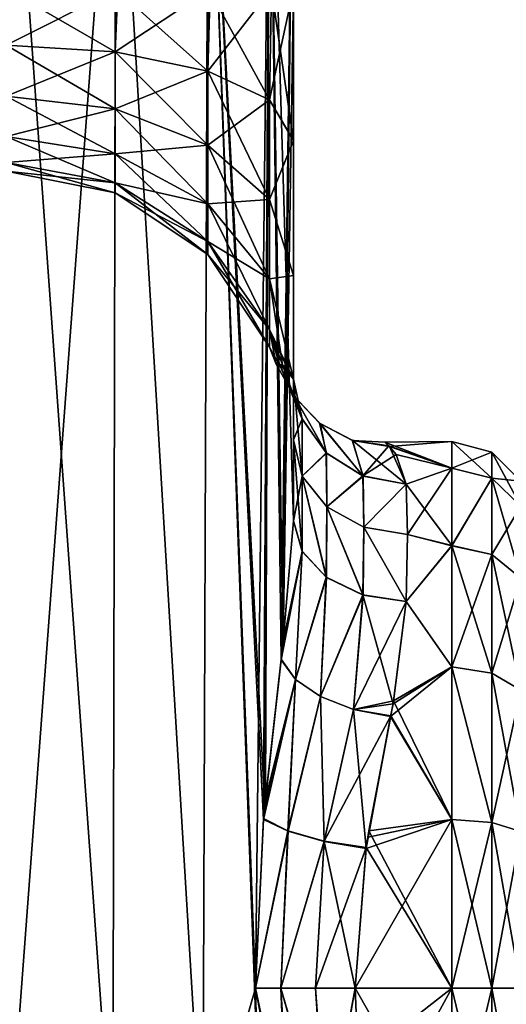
# Model space of a CAD drawing. Extents: x -23 to 470, y -1800 to 0.
# Tile 40 of 181: x 208 to 229, y -1773 to -1729. Entities that reach past the tile are written whole.
import ezdxf

# ---------------------------------------------------------------- set-up
doc = ezdxf.new("R2010")
doc.units = 0
doc.header["$LTSCALE"] = 41.718519
for name, color, linetype in [('1464', 7, 'CONTINUOUS'), ('1465', 7, 'CONTINUOUS'), ('1470', 7, 'CONTINUOUS'), ('1473', 7, 'CONTINUOUS'), ('1474', 7, 'CONTINUOUS'), ('1478', 7, 'CONTINUOUS'), ('1482', 7, 'CONTINUOUS'), ('1483', 7, 'CONTINUOUS'), ('1505', 7, 'CONTINUOUS'), ('1506', 7, 'CONTINUOUS'), ('1507', 7, 'CONTINUOUS'), ('1508', 7, 'CONTINUOUS'), ('1509', 7, 'CONTINUOUS'), ('1510', 7, 'CONTINUOUS'), ('1511', 7, 'CONTINUOUS')]:
    doc.layers.add(name, color=color, linetype=linetype)

msp = doc.modelspace()

# ---------------------------------------------------------------- linework, layer by layer
at = {"layer": '1464', "linetype": 'CONTINUOUS'}
for points in [[(211.618, -1780, 32.096), (207.05, -1716.55, 33), (207.004, -1780, 33), (211.618, -1780, 32.096)], [(211.742, -1716.55, 32.045), (207.05, -1716.55, 33), (211.618, -1780, 32.096), (211.742, -1716.55, 32.045)], [(215.567, -1780, 29.555), (211.742, -1716.55, 32.045), (211.618, -1780, 32.096), (215.567, -1780, 29.555)], [(215.795, -1716.55, 29.333), (211.742, -1716.55, 32.045), (215.567, -1780, 29.555), (215.795, -1716.55, 29.333)], [(217.979, -1775.895, 26.383), (215.795, -1716.55, 29.333), (215.567, -1780, 29.555), (217.979, -1775.895, 26.383)], [(218.5, -1716.55, 25.279), (215.795, -1716.55, 29.333), (218.285, -1764.013, 25.769), (218.5, -1716.55, 25.279)], [(218.285, -1764.013, 25.769), (215.795, -1716.55, 29.333), (218.231, -1764.592, 25.884), (218.285, -1764.013, 25.769)], [(218.231, -1764.592, 25.884), (215.795, -1716.55, 29.333), (217.876, -1772, 26.571), (218.231, -1764.592, 25.884)], [(217.876, -1772, 26.571), (215.795, -1716.55, 29.333), (217.979, -1775.895, 26.383), (217.876, -1772, 26.571)], [(218.998, -1757.583, 23.832), (218.5, -1716.55, 25.279), (218.285, -1764.013, 25.769), (218.998, -1757.583, 23.832)], [(219.55, -1751.489, 20.502), (219.55, -1728.15, 20.5), (218.5, -1716.55, 25.279), (219.55, -1751.489, 20.502)], [(219.55, -1751.489, 20.502), (218.5, -1716.55, 25.279), (219.071, -1756.933, 23.555), (219.55, -1751.489, 20.502)], [(219.071, -1756.933, 23.555), (218.5, -1716.55, 25.279), (218.998, -1757.583, 23.832), (219.071, -1756.933, 23.555)]]:
    msp.add_3dface(points, dxfattribs=at)
at = {"layer": '1465', "linetype": 'CONTINUOUS'}
for points in [[(211.618, -1780, -32.096), (207.004, -1780, -33), (211.742, -1716.55, -32.045), (211.618, -1780, -32.096)], [(211.742, -1716.55, -32.045), (207.004, -1780, -33), (207.05, -1716.55, -33), (211.742, -1716.55, -32.045)], [(215.567, -1780, -29.555), (211.618, -1780, -32.096), (211.742, -1716.55, -32.045), (215.567, -1780, -29.555)], [(215.795, -1716.55, -29.333), (215.567, -1780, -29.555), (211.742, -1716.55, -32.045), (215.795, -1716.55, -29.333)], [(217.876, -1772, -26.571), (215.567, -1780, -29.555), (215.795, -1716.55, -29.333), (217.876, -1772, -26.571)], [(218.5, -1716.55, -25.279), (217.876, -1772, -26.571), (215.795, -1716.55, -29.333), (218.5, -1716.55, -25.279)], [(218.233, -1764.55, -25.881), (217.876, -1772, -26.571), (218.5, -1716.55, -25.279), (218.233, -1764.55, -25.881)], [(218.314, -1763.691, -25.706), (218.233, -1764.55, -25.881), (218.5, -1716.55, -25.279), (218.314, -1763.691, -25.706)], [(219, -1757.558, -23.824), (218.314, -1763.691, -25.706), (218.5, -1716.55, -25.279), (219, -1757.558, -23.824)], [(219.55, -1716.55, -20.5), (219, -1757.558, -23.824), (218.5, -1716.55, -25.279), (219.55, -1716.55, -20.5)], [(219.088, -1756.772, -23.486), (219, -1757.558, -23.824), (219.55, -1716.55, -20.5), (219.088, -1756.772, -23.486)], [(219.55, -1716.55, -20.5), (219.55, -1728.15, -20.5), (219.088, -1756.772, -23.486), (219.55, -1716.55, -20.5)], [(219.55, -1751.489, -20.502), (219.088, -1756.772, -23.486), (219.55, -1728.15, -20.5), (219.55, -1751.489, -20.502)], [(217.979, -1775.894, -26.384), (215.567, -1780, -29.555), (217.876, -1772, -26.571), (217.979, -1775.894, -26.384)]]:
    msp.add_3dface(points, dxfattribs=at)
at = {"layer": '1470', "linetype": 'CONTINUOUS'}
for points in [[(219.55, -1734.798, -19.391), (219.55, -1751.489, -20.502), (219.55, -1728.15, -20.5), (219.55, -1734.798, -19.391)], [(219.55, -1728.15, 20.5), (219.55, -1751.489, 20.502), (219.55, -1734.809, 19.388), (219.55, -1728.15, 20.5)], [(219.55, -1740.719, -16.193), (219.55, -1751.489, -20.502), (219.55, -1734.798, -19.391), (219.55, -1740.719, -16.193)], [(219.55, -1751.489, 20.502), (219.55, -1747.936, 16.184), (219.55, -1734.809, 19.388), (219.55, -1751.489, 20.502)], [(219.55, -1734.809, 19.388), (219.55, -1747.936, 16.184), (219.55, -1740.722, 16.19), (219.55, -1734.809, 19.388)], [(219.55, -1747.936, -16.184), (219.55, -1751.489, -20.502), (219.55, -1740.719, -16.193), (219.55, -1747.936, -16.184)], [(219.55, -1745.277, -11.265), (219.55, -1747.936, -16.184), (219.55, -1740.719, -16.193), (219.55, -1745.277, -11.265)], [(219.55, -1747.936, 16.184), (219.55, -1745.277, 11.265), (219.55, -1740.722, 16.19), (219.55, -1747.936, 16.184)]]:
    msp.add_3dface(points, dxfattribs=at)
at = {"layer": '1473', "linetype": 'CONTINUOUS'}
for points in [[(222.247, -1772, 24), (222.39, -1775.215, 23.784), (226.5, -1772, 24), (222.247, -1772, 24)], [(226.5, -1772, -24), (226.5, -1779.433, -22.82), (222.247, -1772, -24), (226.5, -1772, -24)], [(222.247, -1772, -24), (226.5, -1779.433, -22.82), (222.39, -1775.214, -23.784), (222.247, -1772, -24)], [(222.39, -1775.215, 23.784), (222.87, -1778.62, 23.069), (226.5, -1772, 24), (222.39, -1775.215, 23.784)], [(226.5, -1772, 24), (222.87, -1778.62, 23.069), (226.5, -1779.432, 22.82), (226.5, -1772, 24)]]:
    msp.add_3dface(points, dxfattribs=at)
at = {"layer": '1474', "linetype": 'CONTINUOUS'}
for points in [[(226.5, -1748, 0), (226.5, -1749.171, -7.407), (223.551, -1748.032, -1.243), (226.5, -1748, 0)], [(223.756, -1748.221, 3.251), (226.5, -1748, 0), (223.551, -1748.032, -1.243), (223.756, -1748.221, 3.251)], [(223.551, -1748.032, -1.243), (226.5, -1749.171, -7.407), (223.727, -1748.192, -3.028), (223.551, -1748.032, -1.243)], [(226.5, -1749.172, 7.407), (226.5, -1748, 0), (223.756, -1748.221, 3.251), (226.5, -1749.172, 7.407)], [(223.727, -1748.192, -3.028), (226.5, -1749.171, -7.407), (224.049, -1748.575, -5.223), (223.727, -1748.192, -3.028)], [(224.5, -1749.885, 9.323), (226.5, -1749.172, 7.407), (223.756, -1748.221, 3.251), (224.5, -1749.885, 9.323)], [(224.049, -1748.575, -5.223), (226.5, -1749.171, -7.407), (224.5, -1749.885, -9.323), (224.049, -1748.575, -5.223)], [(226.5, -1749.171, -7.407), (226.5, -1752.577, -14.098), (224.5, -1749.885, -9.323), (226.5, -1749.171, -7.407)], [(224.55, -1752.085, 13.393), (226.5, -1749.172, 7.407), (224.5, -1749.885, 9.323), (224.55, -1752.085, 13.393)], [(226.5, -1752.579, 14.1), (226.5, -1749.172, 7.407), (224.55, -1752.085, 13.393), (226.5, -1752.579, 14.1)], [(224.5, -1749.885, -9.323), (226.5, -1752.577, -14.098), (224.55, -1752.085, -13.393), (224.5, -1749.885, -9.323)], [(224.55, -1752.085, -13.393), (226.5, -1752.577, -14.098), (224.5, -1755.024, -16.966), (224.55, -1752.085, -13.393)], [(224.5, -1755.024, 16.966), (226.5, -1752.579, 14.1), (224.55, -1752.085, 13.393), (224.5, -1755.024, 16.966)], [(226.5, -1752.577, -14.098), (226.5, -1757.897, -19.419), (224.5, -1755.024, -16.966), (226.5, -1752.577, -14.098)], [(226.5, -1757.901, 19.422), (226.5, -1752.579, 14.1), (224.5, -1755.024, 16.966), (226.5, -1757.901, 19.422)], [(223.918, -1759.523, 20.502), (226.5, -1757.901, 19.422), (224.5, -1755.024, 16.966), (223.918, -1759.523, 20.502)], [(224.5, -1755.024, -16.966), (226.5, -1757.897, -19.419), (223.942, -1759.39, -20.42), (224.5, -1755.024, -16.966)], [(226.5, -1764.593, 22.828), (226.5, -1757.901, 19.422), (223.812, -1760.067, 20.823), (226.5, -1764.593, 22.828)], [(223.812, -1760.067, 20.823), (226.5, -1757.901, 19.422), (223.918, -1759.523, 20.502), (223.812, -1760.067, 20.823)], [(226.5, -1757.897, -19.419), (226.5, -1764.593, -22.828), (223.942, -1759.39, -20.42), (226.5, -1757.897, -19.419)], [(223.942, -1759.39, -20.42), (226.5, -1764.593, -22.828), (223.814, -1760.047, -20.812), (223.942, -1759.39, -20.42)], [(222.819, -1765.366, 23.065), (226.5, -1764.593, 22.828), (223.812, -1760.067, 20.823), (222.819, -1765.366, 23.065)], [(223.814, -1760.047, -20.812), (226.5, -1764.593, -22.828), (222.86, -1765.098, -22.986), (223.814, -1760.047, -20.812)], [(222.247, -1772, 24), (226.5, -1772, 24), (226.5, -1764.593, 22.828), (222.247, -1772, 24)], [(222.247, -1772, 24), (226.5, -1764.593, 22.828), (222.74, -1765.862, 23.202), (222.247, -1772, 24)], [(222.74, -1765.862, 23.202), (226.5, -1764.593, 22.828), (222.819, -1765.366, 23.065), (222.74, -1765.862, 23.202)], [(226.5, -1764.593, -22.828), (226.5, -1772, -24), (222.86, -1765.098, -22.986), (226.5, -1764.593, -22.828)], [(222.86, -1765.098, -22.986), (226.5, -1772, -24), (222.742, -1765.826, -23.192), (222.86, -1765.098, -22.986)], [(226.5, -1772, -24), (222.247, -1772, -24), (222.742, -1765.826, -23.192), (226.5, -1772, -24)]]:
    msp.add_3dface(points, dxfattribs=at)
at = {"layer": '1478', "linetype": 'CONTINUOUS'}
for points in [[(211.84, -1728.15, -8.954), (206.95, -1728.15, -8), (206.935, -1730.622, -7.608), (211.84, -1728.15, -8.954)], [(206.95, -1728.15, 8), (211.724, -1730.915, 8.51), (206.935, -1730.622, 7.608), (206.95, -1728.15, 8)], [(211.724, -1730.915, -8.51), (211.84, -1728.15, -8.954), (206.935, -1730.622, -7.608), (211.724, -1730.915, -8.51)], [(206.95, -1728.15, 8), (211.741, -1728.15, 8.913), (211.724, -1730.915, 8.51), (206.95, -1728.15, 8)], [(211.741, -1728.15, 8.913), (215.785, -1731.752, 11.087), (211.724, -1730.915, 8.51), (211.741, -1728.15, 8.913)], [(215.889, -1728.15, -11.661), (211.84, -1728.15, -8.954), (211.724, -1730.915, -8.51), (215.889, -1728.15, -11.661)], [(215.785, -1731.752, -11.087), (215.889, -1728.15, -11.661), (211.724, -1730.915, -8.51), (215.785, -1731.752, -11.087)], [(211.741, -1728.15, 8.913), (215.835, -1728.15, 11.608), (215.785, -1731.752, 11.087), (211.741, -1728.15, 8.913)], [(215.835, -1728.15, 11.608), (218.498, -1733.007, 14.947), (215.785, -1731.752, 11.087), (215.835, -1728.15, 11.608)], [(218.584, -1728.15, -15.681), (215.889, -1728.15, -11.661), (215.785, -1731.752, -11.087), (218.584, -1728.15, -15.681)], [(218.498, -1733.007, -14.947), (218.584, -1728.15, -15.681), (215.785, -1731.752, -11.087), (218.498, -1733.007, -14.947)], [(215.835, -1728.15, 11.608), (218.584, -1728.15, 15.681), (218.498, -1733.007, 14.947), (215.835, -1728.15, 11.608)], [(219.55, -1734.798, -19.391), (219.55, -1728.15, -20.5), (218.498, -1733.007, -14.947), (219.55, -1734.798, -19.391)], [(219.55, -1728.15, -20.5), (218.584, -1728.15, -15.681), (218.498, -1733.007, -14.947), (219.55, -1728.15, -20.5)], [(218.584, -1728.15, 15.681), (219.55, -1734.809, 19.388), (218.498, -1733.007, 14.947), (218.584, -1728.15, 15.681)], [(219.55, -1728.15, 20.5), (219.55, -1734.809, 19.388), (218.584, -1728.15, 15.681), (219.55, -1728.15, 20.5)], [(211.724, -1730.915, 8.51), (211.724, -1733.409, 7.239), (206.935, -1730.622, 7.608), (211.724, -1730.915, 8.51)], [(206.935, -1730.622, 7.608), (211.724, -1733.409, 7.239), (206.935, -1732.852, 6.472), (206.935, -1730.622, 7.608)], [(206.935, -1732.852, -6.472), (211.724, -1730.915, -8.51), (206.935, -1730.622, -7.608), (206.935, -1732.852, -6.472)], [(211.724, -1733.409, -7.239), (211.724, -1730.915, -8.51), (206.935, -1732.852, -6.472), (211.724, -1733.409, -7.239)], [(215.785, -1731.752, 11.087), (215.785, -1735.002, 9.431), (211.724, -1730.915, 8.51), (215.785, -1731.752, 11.087)], [(211.724, -1730.915, 8.51), (215.785, -1735.002, 9.431), (211.724, -1733.409, 7.239), (211.724, -1730.915, 8.51)], [(211.724, -1733.409, -7.239), (215.785, -1731.752, -11.087), (211.724, -1730.915, -8.51), (211.724, -1733.409, -7.239)], [(215.785, -1735.002, -9.431), (215.785, -1731.752, -11.087), (211.724, -1733.409, -7.239), (215.785, -1735.002, -9.431)], [(218.498, -1733.007, 14.947), (218.498, -1737.388, 12.715), (215.785, -1731.752, 11.087), (218.498, -1733.007, 14.947)], [(215.785, -1731.752, 11.087), (218.498, -1737.388, 12.715), (215.785, -1735.002, 9.431), (215.785, -1731.752, 11.087)], [(215.785, -1735.002, -9.431), (218.498, -1733.007, -14.947), (215.785, -1731.752, -11.087), (215.785, -1735.002, -9.431)], [(211.724, -1733.409, 7.239), (211.724, -1735.389, 5.259), (206.935, -1732.852, 6.472), (211.724, -1733.409, 7.239)], [(206.935, -1732.852, 6.472), (211.724, -1735.389, 5.259), (206.935, -1734.622, 4.702), (206.935, -1732.852, 6.472)], [(206.935, -1734.622, -4.702), (211.724, -1733.409, -7.239), (206.935, -1732.852, -6.472), (206.935, -1734.622, -4.702)], [(218.498, -1737.388, -12.715), (218.498, -1733.007, -14.947), (215.785, -1735.002, -9.431), (218.498, -1737.388, -12.715)], [(218.498, -1737.388, -12.715), (219.55, -1734.798, -19.391), (218.498, -1733.007, -14.947), (218.498, -1737.388, -12.715)], [(218.498, -1733.007, 14.947), (219.55, -1734.809, 19.388), (218.498, -1737.388, 12.715), (218.498, -1733.007, 14.947)], [(211.724, -1735.389, -5.259), (211.724, -1733.409, -7.239), (206.935, -1734.622, -4.702), (211.724, -1735.389, -5.259)], [(215.785, -1735.002, 9.431), (215.785, -1737.581, 6.852), (211.724, -1733.409, 7.239), (215.785, -1735.002, 9.431)], [(211.724, -1733.409, 7.239), (215.785, -1737.581, 6.852), (211.724, -1735.389, 5.259), (211.724, -1733.409, 7.239)], [(211.724, -1735.389, -5.259), (215.785, -1735.002, -9.431), (211.724, -1733.409, -7.239), (211.724, -1735.389, -5.259)], [(211.724, -1735.389, 5.259), (211.724, -1736.66, 2.765), (206.935, -1734.622, 4.702), (211.724, -1735.389, 5.259)], [(206.935, -1734.622, 4.702), (211.724, -1736.66, 2.765), (206.935, -1735.758, 2.472), (206.935, -1734.622, 4.702)], [(206.935, -1735.758, -2.472), (211.724, -1735.389, -5.259), (206.935, -1734.622, -4.702), (206.935, -1735.758, -2.472)], [(215.785, -1737.581, -6.852), (215.785, -1735.002, -9.431), (211.724, -1735.389, -5.259), (215.785, -1737.581, -6.852)], [(218.498, -1737.388, 12.715), (218.498, -1740.865, 9.238), (215.785, -1735.002, 9.431), (218.498, -1737.388, 12.715)], [(215.785, -1735.002, 9.431), (218.498, -1740.865, 9.238), (215.785, -1737.581, 6.852), (215.785, -1735.002, 9.431)], [(215.785, -1737.581, -6.852), (218.498, -1737.388, -12.715), (215.785, -1735.002, -9.431), (215.785, -1737.581, -6.852)], [(219.55, -1740.719, -16.193), (219.55, -1734.798, -19.391), (218.498, -1737.388, -12.715), (219.55, -1740.719, -16.193)], [(219.55, -1734.809, 19.388), (219.55, -1740.722, 16.19), (218.498, -1737.388, 12.715), (219.55, -1734.809, 19.388)], [(211.724, -1736.66, -2.765), (211.724, -1735.389, -5.259), (206.935, -1735.758, -2.472), (211.724, -1736.66, -2.765)], [(215.785, -1737.581, 6.852), (215.785, -1739.237, 3.602), (211.724, -1735.389, 5.259), (215.785, -1737.581, 6.852)], [(211.724, -1735.389, 5.259), (215.785, -1739.237, 3.602), (211.724, -1736.66, 2.765), (211.724, -1735.389, 5.259)], [(211.724, -1736.66, -2.765), (215.785, -1737.581, -6.852), (211.724, -1735.389, -5.259), (211.724, -1736.66, -2.765)], [(211.724, -1736.66, 2.765), (211.724, -1737.098), (206.935, -1735.758, 2.472), (211.724, -1736.66, 2.765)], [(206.935, -1735.758, 2.472), (211.724, -1737.098), (206.935, -1736.15), (206.935, -1735.758, 2.472)], [(206.935, -1736.15), (211.724, -1736.66, -2.765), (206.935, -1735.758, -2.472), (206.935, -1736.15)], [(211.724, -1737.098), (211.724, -1736.66, -2.765), (206.935, -1736.15), (211.724, -1737.098)], [(215.785, -1739.237, 3.602), (215.785, -1739.808), (211.724, -1736.66, 2.765), (215.785, -1739.237, 3.602)], [(211.724, -1736.66, 2.765), (215.785, -1739.808), (211.724, -1737.098), (211.724, -1736.66, 2.765)], [(215.785, -1739.237, -3.602), (215.785, -1737.581, -6.852), (211.724, -1736.66, -2.765), (215.785, -1739.237, -3.602)], [(211.724, -1737.098), (215.785, -1739.237, -3.602), (211.724, -1736.66, -2.765), (211.724, -1737.098)], [(215.785, -1739.808), (215.785, -1739.237, -3.602), (211.724, -1737.098), (215.785, -1739.808)], [(218.498, -1740.865, -9.238), (218.498, -1737.388, -12.715), (215.785, -1737.581, -6.852), (218.498, -1740.865, -9.238)], [(218.498, -1740.865, 9.238), (218.498, -1743.097, 4.857), (215.785, -1737.581, 6.852), (218.498, -1740.865, 9.238)], [(215.785, -1737.581, 6.852), (218.498, -1743.097, 4.857), (215.785, -1739.237, 3.602), (215.785, -1737.581, 6.852)], [(215.785, -1739.237, -3.602), (218.498, -1740.865, -9.238), (215.785, -1737.581, -6.852), (215.785, -1739.237, -3.602)], [(218.498, -1740.865, -9.238), (219.55, -1740.719, -16.193), (218.498, -1737.388, -12.715), (218.498, -1740.865, -9.238)], [(218.498, -1737.388, 12.715), (219.55, -1740.722, 16.19), (218.498, -1740.865, 9.238), (218.498, -1737.388, 12.715)], [(218.498, -1743.097, 4.857), (218.498, -1743.866), (215.785, -1739.237, 3.602), (218.498, -1743.097, 4.857)], [(215.785, -1739.237, 3.602), (218.498, -1743.866), (215.785, -1739.808), (215.785, -1739.237, 3.602)], [(218.498, -1743.097, -4.857), (218.498, -1740.865, -9.238), (215.785, -1739.237, -3.602), (218.498, -1743.097, -4.857)], [(215.785, -1739.808), (218.498, -1743.097, -4.857), (215.785, -1739.237, -3.602), (215.785, -1739.808)], [(218.498, -1743.866), (218.498, -1743.097, -4.857), (215.785, -1739.808), (218.498, -1743.866)], [(219.55, -1745.277, -11.265), (219.55, -1740.719, -16.193), (218.498, -1740.865, -9.238), (219.55, -1745.277, -11.265)], [(219.55, -1740.722, 16.19), (219.55, -1745.277, 11.265), (218.498, -1740.865, 9.238), (219.55, -1740.722, 16.19)], [(218.498, -1743.097, -4.857), (219.55, -1745.277, -11.265), (218.498, -1740.865, -9.238), (218.498, -1743.097, -4.857)], [(219.55, -1745.277, 11.265), (219.063, -1744.638, 5.606), (218.498, -1740.865, 9.238), (219.55, -1745.277, 11.265)], [(218.498, -1740.865, 9.238), (219.063, -1744.638, 5.606), (218.498, -1743.097, 4.857), (218.498, -1740.865, 9.238)], [(219.253, -1744.743, -7.693), (219.55, -1745.277, -11.265), (218.498, -1743.097, -4.857), (219.253, -1744.743, -7.693)], [(218.935, -1744.614, -4.027), (219.253, -1744.743, -7.693), (218.498, -1743.097, -4.857), (218.935, -1744.614, -4.027)], [(218.912, -1744.612, -3.695), (218.935, -1744.614, -4.027), (218.498, -1743.097, -4.857), (218.912, -1744.612, -3.695)], [(218.498, -1743.866), (218.912, -1744.612, -3.695), (218.498, -1743.097, -4.857), (218.498, -1743.866)], [(218.929, -1744.615, 3.927), (218.783, -1744.613, 0.546), (218.498, -1743.097, 4.857), (218.929, -1744.615, 3.927)], [(218.498, -1743.097, 4.857), (218.783, -1744.613, 0.546), (218.498, -1743.866), (218.498, -1743.097, 4.857)], [(219.063, -1744.638, 5.606), (218.929, -1744.615, 3.927), (218.498, -1743.097, 4.857), (219.063, -1744.638, 5.606)], [(218.783, -1744.613, 0.546), (218.912, -1744.612, -3.695), (218.498, -1743.866), (218.783, -1744.613, 0.546)]]:
    msp.add_3dface(points, dxfattribs=at)
at = {"layer": '1482', "linetype": 'CONTINUOUS'}
for points in [[(226.5, -1749.171, -7.407), (226.5, -1748, 0), (228.249, -1749.62, -7.272), (226.5, -1749.171, -7.407)], [(226.5, -1748, 0), (226.5, -1749.172, 7.407), (228.249, -1748.468, 0), (226.5, -1748, 0)], [(226.5, -1748, 0), (228.249, -1748.468, 0), (228.249, -1749.62, -7.272), (226.5, -1748, 0)], [(226.5, -1749.172, 7.407), (228.249, -1749.62, 7.272), (228.249, -1748.468, 0), (226.5, -1749.172, 7.407)], [(229.531, -1749.75, 0), (229.531, -1750.839, -6.876), (228.249, -1748.468, 0), (229.531, -1749.75, 0)], [(228.249, -1749.62, 7.272), (229.531, -1749.75, 0), (228.249, -1748.468, 0), (228.249, -1749.62, 7.272)], [(228.249, -1748.468, 0), (229.531, -1750.839, -6.876), (228.249, -1749.62, -7.272), (228.249, -1748.468, 0)], [(226.5, -1752.577, -14.098), (226.5, -1749.171, -7.407), (228.249, -1749.62, -7.272), (226.5, -1752.577, -14.098)], [(226.5, -1749.172, 7.407), (226.5, -1752.579, 14.1), (228.249, -1749.62, 7.272), (226.5, -1749.172, 7.407)], [(226.5, -1752.577, -14.098), (228.249, -1749.62, -7.272), (228.249, -1752.962, -13.832), (226.5, -1752.577, -14.098)], [(226.5, -1752.579, 14.1), (228.249, -1752.962, 13.832), (228.249, -1749.62, 7.272), (226.5, -1752.579, 14.1)], [(229.531, -1750.839, 6.876), (229.531, -1749.75, 0), (228.249, -1749.62, 7.272), (229.531, -1750.839, 6.876)], [(228.249, -1752.962, 13.832), (229.531, -1750.839, 6.876), (228.249, -1749.62, 7.272), (228.249, -1752.962, 13.832)], [(229.531, -1750.839, -6.876), (229.531, -1754, -13.078), (228.249, -1749.62, -7.272), (229.531, -1750.839, -6.876)], [(228.249, -1749.62, -7.272), (229.531, -1754, -13.078), (228.249, -1752.962, -13.832), (228.249, -1749.62, -7.272)], [(229.531, -1754, 13.078), (229.531, -1750.839, 6.876), (228.249, -1752.962, 13.832), (229.531, -1754, 13.078)], [(226.5, -1757.897, -19.419), (226.5, -1752.577, -14.098), (228.249, -1758.168, -19.038), (226.5, -1757.897, -19.419)], [(226.5, -1752.577, -14.098), (228.249, -1752.962, -13.832), (228.249, -1758.168, -19.038), (226.5, -1752.577, -14.098)], [(226.5, -1752.579, 14.1), (226.5, -1757.901, 19.422), (228.249, -1752.962, 13.832), (226.5, -1752.579, 14.1)], [(226.5, -1757.901, 19.422), (228.249, -1758.168, 19.038), (228.249, -1752.962, 13.832), (226.5, -1757.901, 19.422)], [(228.249, -1758.168, 19.038), (229.531, -1754, 13.078), (228.249, -1752.962, 13.832), (228.249, -1758.168, 19.038)], [(229.531, -1754, -13.078), (229.531, -1758.922, -18), (228.249, -1752.962, -13.832), (229.531, -1754, -13.078)], [(228.249, -1752.962, -13.832), (229.531, -1758.922, -18), (228.249, -1758.168, -19.038), (228.249, -1752.962, -13.832)], [(229.531, -1758.922, 18), (229.531, -1754, 13.078), (228.249, -1758.168, 19.038), (229.531, -1758.922, 18)], [(226.5, -1764.593, -22.828), (226.5, -1757.897, -19.419), (228.249, -1764.728, -22.38), (226.5, -1764.593, -22.828)], [(226.5, -1757.897, -19.419), (228.249, -1758.168, -19.038), (228.249, -1764.728, -22.38), (226.5, -1757.897, -19.419)], [(226.5, -1757.901, 19.422), (226.5, -1764.593, 22.828), (228.249, -1764.728, 22.38), (226.5, -1757.901, 19.422)], [(226.5, -1757.901, 19.422), (228.249, -1764.728, 22.38), (228.249, -1758.168, 19.038), (226.5, -1757.901, 19.422)], [(228.249, -1764.728, 22.38), (229.531, -1758.922, 18), (228.249, -1758.168, 19.038), (228.249, -1764.728, 22.38)], [(229.531, -1758.922, -18), (229.531, -1765.124, -21.161), (228.249, -1758.168, -19.038), (229.531, -1758.922, -18)], [(228.249, -1758.168, -19.038), (229.531, -1765.124, -21.161), (228.249, -1764.728, -22.38), (228.249, -1758.168, -19.038)], [(229.531, -1765.124, 21.161), (229.531, -1758.922, 18), (228.249, -1764.728, 22.38), (229.531, -1765.124, 21.161)], [(226.5, -1764.593, 22.828), (226.5, -1772, 24), (228.249, -1764.728, 22.38), (226.5, -1764.593, 22.828)], [(226.5, -1772, -24), (226.5, -1764.593, -22.828), (228.249, -1772, -23.532), (226.5, -1772, -24)], [(228.249, -1772, -23.532), (226.5, -1764.593, -22.828), (228.249, -1764.728, -22.38), (228.249, -1772, -23.532)], [(226.5, -1772, 24), (228.249, -1772, 23.532), (228.249, -1764.728, 22.38), (226.5, -1772, 24)], [(229.531, -1772, -22.25), (228.249, -1772, -23.532), (228.249, -1764.728, -22.38), (229.531, -1772, -22.25)], [(229.531, -1765.124, -21.161), (229.531, -1772, -22.25), (228.249, -1764.728, -22.38), (229.531, -1765.124, -21.161)], [(228.249, -1772, 23.532), (229.531, -1765.124, 21.161), (228.249, -1764.728, 22.38), (228.249, -1772, 23.532)], [(228.249, -1772, 23.532), (229.531, -1772, 22.25), (229.531, -1765.124, 21.161), (228.249, -1772, 23.532)]]:
    msp.add_3dface(points, dxfattribs=at)
at = {"layer": '1483', "linetype": 'CONTINUOUS'}
for points in [[(226.5, -1772, 24), (226.5, -1779.432, 22.82), (228.249, -1772, 23.532), (226.5, -1772, 24)], [(226.5, -1779.432, 22.82), (228.249, -1779.272, 22.38), (228.249, -1772, 23.532), (226.5, -1779.432, 22.82)], [(226.5, -1779.433, -22.82), (226.5, -1772, -24), (228.249, -1779.272, -22.38), (226.5, -1779.433, -22.82)], [(226.5, -1772, -24), (228.249, -1772, -23.532), (228.249, -1779.272, -22.38), (226.5, -1772, -24)], [(229.531, -1772, -22.25), (229.531, -1778.876, -21.161), (228.249, -1772, -23.532), (229.531, -1772, -22.25)], [(228.249, -1772, -23.532), (229.531, -1778.876, -21.161), (228.249, -1779.272, -22.38), (228.249, -1772, -23.532)], [(229.531, -1778.876, 21.161), (229.531, -1772, 22.25), (228.249, -1779.272, 22.38), (229.531, -1778.876, 21.161)], [(228.249, -1779.272, 22.38), (229.531, -1772, 22.25), (228.249, -1772, 23.532), (228.249, -1779.272, 22.38)]]:
    msp.add_3dface(points, dxfattribs=at)
at = {"layer": '1505', "linetype": 'CONTINUOUS'}
for points in [[(217.876, -1772, 26.571), (217.979, -1775.895, 26.383), (219.45, -1779.436, 24.319), (217.876, -1772, 26.571)], [(218.991, -1772, 25.205), (217.876, -1772, 26.571), (219.45, -1779.436, 24.319), (218.991, -1772, 25.205)], [(220.511, -1772, 24.311), (218.991, -1772, 25.205), (221.023, -1778.953, 23.369), (220.511, -1772, 24.311)], [(221.023, -1778.953, 23.369), (218.991, -1772, 25.205), (219.45, -1779.436, 24.319), (221.023, -1778.953, 23.369)], [(222.247, -1772, 24), (220.511, -1772, 24.311), (221.023, -1778.953, 23.369), (222.247, -1772, 24)], [(222.39, -1775.215, 23.784), (222.247, -1772, 24), (221.023, -1778.953, 23.369), (222.39, -1775.215, 23.784)]]:
    msp.add_3dface(points, dxfattribs=at)
at = {"layer": '1506', "linetype": 'CONTINUOUS'}
for points in [[(219.55, -1751.489, 20.502), (219.071, -1756.933, 23.555), (219.921, -1752.825, 19.164), (219.55, -1751.489, 20.502)], [(219.071, -1756.933, 23.555), (218.998, -1757.583, 23.832), (219.921, -1752.825, 19.164), (219.071, -1756.933, 23.555)], [(219.921, -1752.825, 19.164), (218.998, -1757.583, 23.832), (219.63, -1758.451, 22.57), (219.921, -1752.825, 19.164)], [(220.983, -1753.966, 18.023), (219.921, -1752.825, 19.164), (219.63, -1758.451, 22.57), (220.983, -1753.966, 18.023)], [(220.735, -1759.197, 21.571), (220.983, -1753.966, 18.023), (219.63, -1758.451, 22.57), (220.735, -1759.197, 21.571)], [(222.587, -1754.74, 17.249), (220.983, -1753.966, 18.023), (220.735, -1759.197, 21.571), (222.587, -1754.74, 17.249)], [(222.181, -1759.768, 20.973), (222.587, -1754.74, 17.249), (220.735, -1759.197, 21.571), (222.181, -1759.768, 20.973)], [(223.918, -1759.523, 20.502), (222.587, -1754.74, 17.249), (222.181, -1759.768, 20.973), (223.918, -1759.523, 20.502)], [(223.918, -1759.523, 20.502), (224.5, -1755.024, 16.966), (222.587, -1754.74, 17.249), (223.918, -1759.523, 20.502)], [(218.998, -1757.583, 23.832), (218.285, -1764.013, 25.769), (219.63, -1758.451, 22.57), (218.998, -1757.583, 23.832)], [(218.285, -1764.013, 25.769), (218.231, -1764.592, 25.884), (219.63, -1758.451, 22.57), (218.285, -1764.013, 25.769)], [(219.63, -1758.451, 22.57), (218.231, -1764.592, 25.884), (219.309, -1765.103, 24.441), (219.63, -1758.451, 22.57)], [(220.735, -1759.197, 21.571), (219.63, -1758.451, 22.57), (219.309, -1765.103, 24.441), (220.735, -1759.197, 21.571)], [(220.894, -1765.553, 23.494), (220.735, -1759.197, 21.571), (219.309, -1765.103, 24.441), (220.894, -1765.553, 23.494)], [(222.181, -1759.768, 20.973), (220.735, -1759.197, 21.571), (220.894, -1765.553, 23.494), (222.181, -1759.768, 20.973)], [(223.812, -1760.067, 20.823), (223.918, -1759.523, 20.502), (222.181, -1759.768, 20.973), (223.812, -1760.067, 20.823)], [(222.74, -1765.862, 23.202), (222.181, -1759.768, 20.973), (220.894, -1765.553, 23.494), (222.74, -1765.862, 23.202)], [(222.74, -1765.862, 23.202), (223.812, -1760.067, 20.823), (222.181, -1759.768, 20.973), (222.74, -1765.862, 23.202)], [(222.74, -1765.862, 23.202), (222.819, -1765.366, 23.065), (223.812, -1760.067, 20.823), (222.74, -1765.862, 23.202)], [(218.231, -1764.592, 25.884), (217.876, -1772, 26.571), (219.309, -1765.103, 24.441), (218.231, -1764.592, 25.884)], [(219.309, -1765.103, 24.441), (217.876, -1772, 26.571), (218.991, -1772, 25.205), (219.309, -1765.103, 24.441)], [(220.894, -1765.553, 23.494), (219.309, -1765.103, 24.441), (218.991, -1772, 25.205), (220.894, -1765.553, 23.494)], [(220.511, -1772, 24.311), (220.894, -1765.553, 23.494), (218.991, -1772, 25.205), (220.511, -1772, 24.311)], [(222.247, -1772, 24), (220.894, -1765.553, 23.494), (220.511, -1772, 24.311), (222.247, -1772, 24)], [(222.247, -1772, 24), (222.74, -1765.862, 23.202), (220.894, -1765.553, 23.494), (222.247, -1772, 24)]]:
    msp.add_3dface(points, dxfattribs=at)
at = {"layer": '1507', "linetype": 'CONTINUOUS'}
for points in [[(219.55, -1745.277, 11.265), (219.55, -1747.936, 16.184), (219.931, -1749.523, 15.116), (219.55, -1745.277, 11.265)], [(219.926, -1747.03, 10.526), (219.55, -1745.277, 11.265), (219.931, -1749.523, 15.116), (219.926, -1747.03, 10.526)], [(220.997, -1748.519, 9.898), (219.926, -1747.03, 10.526), (219.931, -1749.523, 15.116), (220.997, -1748.519, 9.898)], [(219.55, -1747.936, 16.184), (219.55, -1751.489, 20.502), (219.921, -1752.825, 19.164), (219.55, -1747.936, 16.184)], [(219.931, -1749.523, 15.116), (219.55, -1747.936, 16.184), (219.921, -1752.825, 19.164), (219.931, -1749.523, 15.116)], [(221.014, -1750.869, 14.21), (220.997, -1748.519, 9.898), (219.931, -1749.523, 15.116), (221.014, -1750.869, 14.21)], [(222.602, -1749.521, 9.476), (220.997, -1748.519, 9.898), (221.014, -1750.869, 14.21), (222.602, -1749.521, 9.476)], [(220.983, -1753.966, 18.023), (219.931, -1749.523, 15.116), (219.921, -1752.825, 19.164), (220.983, -1753.966, 18.023)], [(221.014, -1750.869, 14.21), (219.931, -1749.523, 15.116), (220.983, -1753.966, 18.023), (221.014, -1750.869, 14.21)], [(222.637, -1751.769, 13.605), (222.602, -1749.521, 9.476), (221.014, -1750.869, 14.21), (222.637, -1751.769, 13.605)], [(224.5, -1749.885, 9.323), (222.602, -1749.521, 9.476), (222.637, -1751.769, 13.605), (224.5, -1749.885, 9.323)], [(224.55, -1752.085, 13.393), (224.5, -1749.885, 9.323), (222.637, -1751.769, 13.605), (224.55, -1752.085, 13.393)], [(222.587, -1754.74, 17.249), (221.014, -1750.869, 14.21), (220.983, -1753.966, 18.023), (222.587, -1754.74, 17.249)], [(222.637, -1751.769, 13.605), (221.014, -1750.869, 14.21), (222.587, -1754.74, 17.249), (222.637, -1751.769, 13.605)], [(224.5, -1755.024, 16.966), (222.637, -1751.769, 13.605), (222.587, -1754.74, 17.249), (224.5, -1755.024, 16.966)], [(224.5, -1755.024, 16.966), (224.55, -1752.085, 13.393), (222.637, -1751.769, 13.605), (224.5, -1755.024, 16.966)]]:
    msp.add_3dface(points, dxfattribs=at)
at = {"layer": '1508', "linetype": 'CONTINUOUS'}
for points in [[(218.912, -1744.612, -3.695), (218.783, -1744.613, 0.546), (219.577, -1746.019, 3.794), (218.912, -1744.612, -3.695)], [(218.783, -1744.613, 0.546), (218.929, -1744.615, 3.927), (219.577, -1746.019, 3.794), (218.783, -1744.613, 0.546)], [(218.935, -1744.614, -4.027), (218.912, -1744.612, -3.695), (219.577, -1746.019, 3.794), (218.935, -1744.614, -4.027)], [(218.929, -1744.615, 3.927), (219.063, -1744.638, 5.606), (219.926, -1747.03, 10.526), (218.929, -1744.615, 3.927)], [(219.577, -1746.019, 3.794), (218.929, -1744.615, 3.927), (219.926, -1747.03, 10.526), (219.577, -1746.019, 3.794)], [(219.55, -1745.277, -11.265), (219.253, -1744.743, -7.693), (218.935, -1744.614, -4.027), (219.55, -1745.277, -11.265)], [(219.55, -1745.277, -11.265), (218.935, -1744.614, -4.027), (219.921, -1747.019, -10.531), (219.55, -1745.277, -11.265)], [(219.921, -1747.019, -10.531), (218.935, -1744.614, -4.027), (219.605, -1746.06, -3.782), (219.921, -1747.019, -10.531)], [(219.605, -1746.06, -3.782), (218.935, -1744.614, -4.027), (219.577, -1746.019, 3.794), (219.605, -1746.06, -3.782)], [(219.063, -1744.638, 5.606), (219.55, -1745.277, 11.265), (219.926, -1747.03, 10.526), (219.063, -1744.638, 5.606)], [(220.685, -1747.198, 3.523), (219.605, -1746.06, -3.782), (219.577, -1746.019, 3.794), (220.685, -1747.198, 3.523)], [(220.685, -1747.198, 3.523), (219.577, -1746.019, 3.794), (220.997, -1748.519, 9.898), (220.685, -1747.198, 3.523)], [(220.997, -1748.519, 9.898), (219.577, -1746.019, 3.794), (219.926, -1747.03, 10.526), (220.997, -1748.519, 9.898)], [(220.983, -1748.506, -9.904), (219.921, -1747.019, -10.531), (219.605, -1746.06, -3.782), (220.983, -1748.506, -9.904)], [(220.712, -1747.218, -3.514), (220.983, -1748.506, -9.904), (219.605, -1746.06, -3.782), (220.712, -1747.218, -3.514)], [(220.712, -1747.218, -3.514), (219.605, -1746.06, -3.782), (220.685, -1747.198, 3.523), (220.712, -1747.218, -3.514)], [(222.122, -1747.952, 3.272), (220.712, -1747.218, -3.514), (220.685, -1747.198, 3.523), (222.122, -1747.952, 3.272)], [(222.122, -1747.952, 3.272), (220.685, -1747.198, 3.523), (222.602, -1749.521, 9.476), (222.122, -1747.952, 3.272)], [(222.602, -1749.521, 9.476), (220.685, -1747.198, 3.523), (220.997, -1748.519, 9.898), (222.602, -1749.521, 9.476)], [(222.587, -1749.515, -9.479), (220.983, -1748.506, -9.904), (220.712, -1747.218, -3.514), (222.587, -1749.515, -9.479)], [(222.137, -1747.956, -3.265), (222.587, -1749.515, -9.479), (220.712, -1747.218, -3.514), (222.137, -1747.956, -3.265)], [(222.137, -1747.956, -3.265), (220.712, -1747.218, -3.514), (222.122, -1747.952, 3.272), (222.137, -1747.956, -3.265)], [(224.5, -1749.885, 9.323), (223.756, -1748.221, 3.251), (222.122, -1747.952, 3.272), (224.5, -1749.885, 9.323)], [(224.5, -1749.885, 9.323), (222.122, -1747.952, 3.272), (222.602, -1749.521, 9.476), (224.5, -1749.885, 9.323)], [(223.756, -1748.221, 3.251), (222.137, -1747.956, -3.265), (222.122, -1747.952, 3.272), (223.756, -1748.221, 3.251)], [(223.756, -1748.221, 3.251), (223.551, -1748.032, -1.243), (222.137, -1747.956, -3.265), (223.756, -1748.221, 3.251)], [(223.551, -1748.032, -1.243), (223.727, -1748.192, -3.028), (222.137, -1747.956, -3.265), (223.551, -1748.032, -1.243)], [(223.727, -1748.192, -3.028), (222.587, -1749.515, -9.479), (222.137, -1747.956, -3.265), (223.727, -1748.192, -3.028)], [(223.727, -1748.192, -3.028), (224.049, -1748.575, -5.223), (222.587, -1749.515, -9.479), (223.727, -1748.192, -3.028)], [(224.049, -1748.575, -5.223), (224.5, -1749.885, -9.323), (222.587, -1749.515, -9.479), (224.049, -1748.575, -5.223)]]:
    msp.add_3dface(points, dxfattribs=at)
at = {"layer": '1509', "linetype": 'CONTINUOUS'}
for points in [[(219.55, -1747.936, -16.184), (219.55, -1745.277, -11.265), (219.921, -1747.019, -10.531), (219.55, -1747.936, -16.184)], [(219.931, -1749.523, -15.116), (219.55, -1747.936, -16.184), (219.921, -1747.019, -10.531), (219.931, -1749.523, -15.116)], [(220.983, -1748.506, -9.904), (219.931, -1749.523, -15.116), (219.921, -1747.019, -10.531), (220.983, -1748.506, -9.904)], [(219.55, -1751.489, -20.502), (219.55, -1747.936, -16.184), (219.931, -1749.523, -15.116), (219.55, -1751.489, -20.502)], [(221.014, -1750.869, -14.21), (219.931, -1749.523, -15.116), (220.983, -1748.506, -9.904), (221.014, -1750.869, -14.21)], [(222.587, -1749.515, -9.479), (221.014, -1750.869, -14.21), (220.983, -1748.506, -9.904), (222.587, -1749.515, -9.479)], [(219.926, -1752.833, -19.155), (219.55, -1751.489, -20.502), (219.931, -1749.523, -15.116), (219.926, -1752.833, -19.155)], [(220.997, -1753.976, -18.013), (219.926, -1752.833, -19.155), (219.931, -1749.523, -15.116), (220.997, -1753.976, -18.013)], [(221.014, -1750.869, -14.21), (220.997, -1753.976, -18.013), (219.931, -1749.523, -15.116), (221.014, -1750.869, -14.21)], [(222.636, -1751.769, -13.605), (221.014, -1750.869, -14.21), (222.587, -1749.515, -9.479), (222.636, -1751.769, -13.605)], [(224.5, -1749.885, -9.323), (222.636, -1751.769, -13.605), (222.587, -1749.515, -9.479), (224.5, -1749.885, -9.323)], [(224.5, -1749.885, -9.323), (224.55, -1752.085, -13.393), (222.636, -1751.769, -13.605), (224.5, -1749.885, -9.323)], [(222.602, -1754.745, -17.245), (220.997, -1753.976, -18.013), (221.014, -1750.869, -14.21), (222.602, -1754.745, -17.245)], [(222.636, -1751.769, -13.605), (222.602, -1754.745, -17.245), (221.014, -1750.869, -14.21), (222.636, -1751.769, -13.605)], [(224.5, -1755.024, -16.966), (222.602, -1754.745, -17.245), (222.636, -1751.769, -13.605), (224.5, -1755.024, -16.966)], [(224.55, -1752.085, -13.393), (224.5, -1755.024, -16.966), (222.636, -1751.769, -13.605), (224.55, -1752.085, -13.393)]]:
    msp.add_3dface(points, dxfattribs=at)
at = {"layer": '1510', "linetype": 'CONTINUOUS'}
for points in [[(219.088, -1756.772, -23.486), (219.55, -1751.489, -20.502), (219.926, -1752.833, -19.155), (219.088, -1756.772, -23.486)], [(219, -1757.558, -23.824), (219.088, -1756.772, -23.486), (219.926, -1752.833, -19.155), (219, -1757.558, -23.824)], [(219.631, -1758.444, -22.568), (219, -1757.558, -23.824), (219.926, -1752.833, -19.155), (219.631, -1758.444, -22.568)], [(220.997, -1753.976, -18.013), (219.631, -1758.444, -22.568), (219.926, -1752.833, -19.155), (220.997, -1753.976, -18.013)], [(220.735, -1759.19, -21.568), (219.631, -1758.444, -22.568), (220.997, -1753.976, -18.013), (220.735, -1759.19, -21.568)], [(222.602, -1754.745, -17.245), (220.735, -1759.19, -21.568), (220.997, -1753.976, -18.013), (222.602, -1754.745, -17.245)], [(222.182, -1759.762, -20.97), (220.735, -1759.19, -21.568), (222.602, -1754.745, -17.245), (222.182, -1759.762, -20.97)], [(224.5, -1755.024, -16.966), (222.182, -1759.762, -20.97), (222.602, -1754.745, -17.245), (224.5, -1755.024, -16.966)], [(224.5, -1755.024, -16.966), (223.942, -1759.39, -20.42), (222.182, -1759.762, -20.97), (224.5, -1755.024, -16.966)], [(218.314, -1763.691, -25.706), (219, -1757.558, -23.824), (219.631, -1758.444, -22.568), (218.314, -1763.691, -25.706)], [(218.233, -1764.55, -25.881), (218.314, -1763.691, -25.706), (219.631, -1758.444, -22.568), (218.233, -1764.55, -25.881)], [(219.304, -1765.094, -24.444), (218.233, -1764.55, -25.881), (219.631, -1758.444, -22.568), (219.304, -1765.094, -24.444)], [(220.735, -1759.19, -21.568), (219.304, -1765.094, -24.444), (219.631, -1758.444, -22.568), (220.735, -1759.19, -21.568)], [(220.891, -1765.545, -23.493), (219.304, -1765.094, -24.444), (220.735, -1759.19, -21.568), (220.891, -1765.545, -23.493)], [(222.182, -1759.762, -20.97), (220.891, -1765.545, -23.493), (220.735, -1759.19, -21.568), (222.182, -1759.762, -20.97)], [(223.814, -1760.047, -20.812), (220.891, -1765.545, -23.493), (222.182, -1759.762, -20.97), (223.814, -1760.047, -20.812)], [(223.942, -1759.39, -20.42), (223.814, -1760.047, -20.812), (222.182, -1759.762, -20.97), (223.942, -1759.39, -20.42)], [(223.814, -1760.047, -20.812), (222.742, -1765.826, -23.192), (220.891, -1765.545, -23.493), (223.814, -1760.047, -20.812)], [(223.814, -1760.047, -20.812), (222.86, -1765.098, -22.986), (222.742, -1765.826, -23.192), (223.814, -1760.047, -20.812)], [(217.876, -1772, -26.571), (218.233, -1764.55, -25.881), (219.304, -1765.094, -24.444), (217.876, -1772, -26.571)], [(218.994, -1772, -25.207), (217.876, -1772, -26.571), (219.304, -1765.094, -24.444), (218.994, -1772, -25.207)], [(220.891, -1765.545, -23.493), (218.994, -1772, -25.207), (219.304, -1765.094, -24.444), (220.891, -1765.545, -23.493)], [(220.512, -1772, -24.311), (218.994, -1772, -25.207), (220.891, -1765.545, -23.493), (220.512, -1772, -24.311)], [(222.742, -1765.826, -23.192), (220.512, -1772, -24.311), (220.891, -1765.545, -23.493), (222.742, -1765.826, -23.192)], [(222.742, -1765.826, -23.192), (222.247, -1772, -24), (220.512, -1772, -24.311), (222.742, -1765.826, -23.192)]]:
    msp.add_3dface(points, dxfattribs=at)
at = {"layer": '1511', "linetype": 'CONTINUOUS'}
for points in [[(217.979, -1775.894, -26.384), (217.876, -1772, -26.571), (219.296, -1779.469, -24.368), (217.979, -1775.894, -26.384)], [(219.296, -1779.469, -24.368), (217.876, -1772, -26.571), (218.994, -1772, -25.207), (219.296, -1779.469, -24.368)], [(220.965, -1778.955, -23.351), (219.296, -1779.469, -24.368), (218.994, -1772, -25.207), (220.965, -1778.955, -23.351)], [(220.512, -1772, -24.311), (220.965, -1778.955, -23.351), (218.994, -1772, -25.207), (220.512, -1772, -24.311)], [(222.247, -1772, -24), (220.965, -1778.955, -23.351), (220.512, -1772, -24.311), (222.247, -1772, -24)], [(222.247, -1772, -24), (222.39, -1775.214, -23.784), (220.965, -1778.955, -23.351), (222.247, -1772, -24)]]:
    msp.add_3dface(points, dxfattribs=at)

doc.saveas('drawing.dxf')
